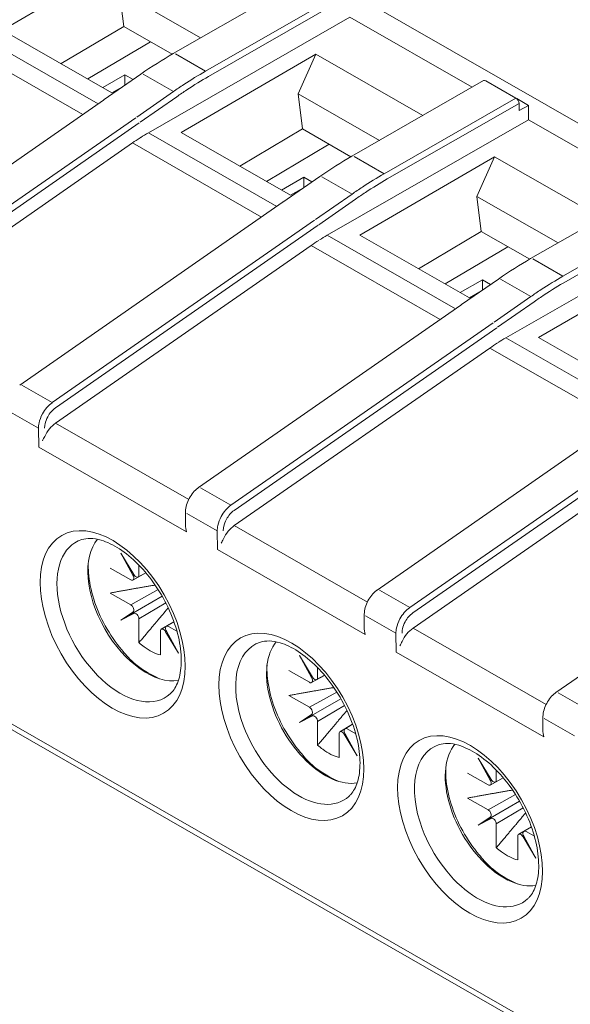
# Model space of a CAD drawing. Header units: millimetres. Extents: x -556 to 0, y -1 to 403.
# Tile 20 of 44: x -500 to -488, y 174 to 196. Entities that reach past the tile are written whole.
import ezdxf

# ---------------------------------------------------------------- set-up
doc = ezdxf.new("R2010")
doc.units = ezdxf.units.MM
doc.header["$LTSCALE"] = 3

# ---------------------------------------------------------------- blocks, each defined once
blk = doc.blocks.new('CGI0995-02')
at = {"linetype": 'Continuous', "lineweight": 0, "extrusion": (-0.707107, -0.40558, 0.579228)}
for p, q in [((-462.3596321, 179.56158462), (-500.11913421, 201.21954528)), ((-500.59751425, 196.05356891), (-497.50860836, 197.85094742)), ((-496.67962336, 195.51121064), (-493.65608977, 197.24543826)), ((-497.8119019, 196.13620738), (-497.91274898, 196.94153481)), ((-497.91274898, 196.94153481), (-496.04933912, 195.87272683)), ((-497.81190203, 196.13620745), (-499.25127758, 195.28139928)), ((-496.7009065, 195.4989666), (-497.8119019, 196.13620738)), ((-497.24683896, 193.69532822), (-492.62380233, 196.3469931)), ((-489.82192239, 194.73990079), (-492.62380233, 196.3469931)), ((-498.40487828, 194.35955229), (-501.34805829, 196.04769099)), ((-498.08511925, 194.61251834), (-500.59751425, 196.05356891)), ((-501.71762222, 195.81328083), (-498.75666273, 194.11494423)), ((-497.20007531, 195.78527806), (-498.63945086, 194.93046989)), ((-496.49629479, 193.70120535), (-493.40738891, 195.49858385)), ((-493.40738891, 195.49858385), (-493.81152952, 194.58917125)), ((-493.40738892, 195.49858458), (-490.95329324, 194.09097313)), ((-498.29685206, 194.73396329), (-497.78568183, 195.02715849)), ((-498.2617022, 194.45907139), (-497.41923512, 195.04291066)), ((-497.59761784, 194.91928941), (-497.78568183, 195.02715849)), ((-497.78568183, 195.02715849), (-497.78568183, 194.78895892)), ((-492.57840403, 193.15884788), (-489.55487044, 194.8930755)), ((-489.50511616, 194.88824676), (-488.81284204, 194.49117463)), ((-497.84164252, 194.75017753), (-498.08511925, 194.61251834)), ((-493.81152954, 194.58917198), (-491.94811979, 193.52036406)), ((-493.71068255, 193.78384463), (-493.81152952, 194.58917125)), ((-504.30227312, 190.25888689), (-498.2817693, 194.44515429)), ((-488.79585892, 194.47903578), (-488.52752003, 194.32512291)), ((-488.74214213, 194.37013724), (-488.73965207, 194.20344898)), ((-488.73965207, 194.20344898), (-488.52752003, 194.32512291)), ((-488.52752003, 194.32512291), (-488.522583, 193.99463033)), ((-493.14561963, 191.34296545), (-488.522583, 193.99463033)), ((-485.72070306, 192.38753802), (-488.522583, 193.99463033)), ((-494.30365895, 192.00718952), (-497.24683896, 193.69532822)), ((-493.98389992, 192.26015558), (-496.4962948, 193.70120608)), ((-493.71068267, 193.7838447), (-495.15005854, 192.92903634)), ((-492.59968717, 193.14660383), (-493.71068257, 193.78384461)), ((-503.47949247, 189.3841063), (-497.61640288, 193.46091806)), ((-497.61640288, 193.46091806), (-494.65544339, 191.76258147)), ((-493.09885596, 193.43291531), (-494.53823167, 192.57810704)), ((-492.39507546, 191.34884258), (-489.30616958, 193.14622108)), ((-489.30616958, 193.14622108), (-489.71031019, 192.23680848)), ((-489.30616959, 193.14622181), (-486.85207391, 191.73861036)), ((-494.19563278, 192.38160049), (-493.6844625, 192.67479572)), ((-494.16048287, 192.10670862), (-493.31801579, 192.69054789)), ((-493.49639851, 192.56692664), (-493.6844625, 192.67479572)), ((-493.6844625, 192.67479572), (-493.6844625, 192.43659615)), ((-488.4771847, 190.80648511), (-485.45365111, 192.54071273)), ((-493.74042319, 192.39781476), (-493.98389992, 192.26015558)), ((-500.20105379, 187.90652412), (-494.18054996, 192.09279152)), ((-489.7103102, 192.23680921), (-487.84690046, 191.16800129)), ((-489.60946322, 191.43148186), (-489.71031019, 192.23680848)), ((-489.0444003, 188.99060268), (-484.42136367, 191.64226756)), ((-489.60946322, 191.43148186), (-491.04883917, 190.57667355)), ((-488.49846784, 190.79424106), (-489.60946324, 191.43148185)), ((-490.20243962, 189.65482675), (-493.14561963, 191.34296545)), ((-489.88268059, 189.90779281), (-492.39507547, 191.34884331)), ((-499.37827314, 187.03174353), (-493.51518355, 191.10855529)), ((-493.51518355, 191.10855529), (-490.55422406, 189.4102187)), ((-488.99763663, 191.08055254), (-490.43701234, 190.22574427)), ((-488.29385625, 188.99648061), (-485.20495037, 190.79385911)), ((-490.09441345, 190.02923772), (-489.58324317, 190.32243295)), ((-490.05926354, 189.75434585), (-489.21679646, 190.33818512)), ((-489.39517918, 190.21456387), (-489.58324317, 190.32243295)), ((-489.58324317, 190.32243295), (-489.58324317, 190.08423339)), ((-489.63920386, 190.04545199), (-489.88268059, 189.90779281)), ((-496.09983446, 185.55416135), (-490.07933063, 189.74042875)), ((-486.10122029, 187.30246398), (-489.0444003, 188.99060268)), ((-485.78146126, 187.55543004), (-488.29385625, 188.99648061)), ((-495.27705381, 184.67938076), (-489.41396422, 188.75619252)), ((-489.41396422, 188.75619252), (-486.45300473, 187.05785593)), ((-491.99861513, 183.20179858), (-485.9781113, 187.38806598)), ((-491.17583448, 182.327018), (-485.31274489, 186.40382975)), ((-474.92517641, 165.52208913), (-509.8562514, 185.55773064)), ((-509.62972041, 185.29773364), (-475.12290949, 165.50544001)), ((-496.40000912, 184.71676046), (-496.39568562, 185.00280295)), ((-487.8973958, 180.84943582), (-481.87689197, 185.03570321)), ((-497.58589524, 183.55581438), (-497.8827853, 184.04919192)), ((-497.8827853, 184.04919192), (-497.60388958, 183.54528986)), ((-497.65544429, 183.4368668), (-498.12425176, 183.70576372)), ((-497.46677666, 183.77476105), (-497.46677666, 183.54721462)), ((-497.60620679, 183.43173506), (-497.30578978, 183.59683734)), ((-497.30810795, 183.59959078), (-497.4882897, 183.50070295)), ((-498.12425176, 183.13399559), (-497.65544429, 182.86509867)), ((-497.8827853, 182.51356844), (-496.93298537, 183.06114961)), ((-497.65544429, 182.86509867), (-497.0240998, 183.21207109)), ((-496.84976027, 182.90749977), (-497.46677666, 182.53832023)), ((-497.60388958, 182.69753448), (-497.8827853, 182.51356844)), ((-497.8827853, 182.51356844), (-497.58589524, 182.6663677)), ((-492.29878979, 182.36439769), (-492.29446629, 182.65044019)), ((-497.46677666, 182.53832023), (-497.46677666, 181.99522743)), ((-496.66247206, 182.47482), (-496.95278754, 182.30111548)), ((-496.83485964, 182.37008901), (-496.66202174, 182.4735539)), ((-496.7845485, 182.36557337), (-496.59293452, 182.2556681)), ((-496.97321613, 181.71213274), (-496.97321613, 182.25522554)), ((-496.85409755, 182.24662578), (-496.55720749, 181.75324824)), ((-496.55720749, 181.75324824), (-496.83610321, 182.2571503)), ((-493.48467591, 181.20345161), (-493.78156597, 181.69682915)), ((-493.78156597, 181.69682915), (-493.50267025, 181.19292709)), ((-493.55422496, 181.08450403), (-494.02303243, 181.35340095)), ((-493.50498746, 181.07937229), (-493.20457045, 181.24447458)), ((-493.20688862, 181.24722801), (-493.38707037, 181.14834018)), ((-493.36555733, 181.42239828), (-493.36555733, 181.19485186)), ((-494.02303243, 180.78163282), (-493.55422496, 180.5127359)), ((-493.55422496, 180.5127359), (-492.92288047, 180.85970833)), ((-493.78156597, 180.16120567), (-492.83176604, 180.70878684)), ((-492.74854094, 180.555137), (-493.36555733, 180.18595746)), ((-493.50267025, 180.34517171), (-493.78156597, 180.16120567)), ((-493.78156597, 180.16120567), (-493.48467591, 180.31400493)), ((-493.36555733, 180.18595746), (-493.36555733, 179.64286466)), ((-492.56125273, 180.12245723), (-492.85156821, 179.94875272)), ((-492.73364031, 180.01772624), (-492.56080241, 180.12119113)), ((-488.19757046, 180.01203492), (-488.19324696, 180.29807742)), ((-492.8719968, 179.35976997), (-492.8719968, 179.90286277)), ((-492.75287822, 179.89426301), (-492.45598816, 179.40088547)), ((-492.45598816, 179.40088547), (-492.73488388, 179.90478754)), ((-492.68332917, 180.0132106), (-492.49171519, 179.90330534)), ((-489.38345658, 178.85108884), (-489.68034664, 179.34446638)), ((-489.68034664, 179.34446638), (-489.40145092, 178.84056432)), ((-489.45300563, 178.73214126), (-489.9218131, 179.00103818)), ((-489.264338, 179.07003552), (-489.264338, 178.84248909)), ((-489.40376812, 178.72700952), (-489.10335112, 178.89211181)), ((-489.10566929, 178.89486525), (-489.28585104, 178.79597741)), ((-489.45300563, 178.16037313), (-488.82166114, 178.50734556)), ((-489.9218131, 178.42927005), (-489.45300563, 178.16037313)), ((-489.68034664, 177.8088429), (-488.73054671, 178.35642407)), ((-488.6473216, 178.20277423), (-489.264338, 177.83359469)), ((-489.40145092, 177.99280894), (-489.68034664, 177.8088429)), ((-489.68034664, 177.8088429), (-489.38345658, 177.96164216)), ((-489.264338, 177.83359469), (-489.264338, 177.2905019)), ((-488.4600334, 177.77009446), (-488.75034887, 177.59638995)), ((-488.63242098, 177.66536347), (-488.45958308, 177.76882837)), ((-488.58210984, 177.66084783), (-488.39049586, 177.55094257)), ((-488.77077747, 177.0074072), (-488.77077747, 177.5505)), ((-488.65165889, 177.54190025), (-488.35476883, 177.0485227)), ((-488.35476883, 177.0485227), (-488.63366455, 177.55242477))]:
    blk.add_line(p, q, dxfattribs=at)
at = {"color": 31, "linetype": 'Continuous', "lineweight": 0, "extrusion": (-0.707107, -0.40558, 0.579228)}
for p, q in [((-495.93759496, 195.10930978), (-492.91406137, 196.8435374)), ((-492.84336146, 196.72250001), (-495.86689505, 194.98827239)), ((-496.62986908, 195.50638191), (-495.93759496, 195.10930978)), ((-497.36966631, 195.03794552), (-496.67605343, 194.64010552)), ((-497.51550633, 194.05444669), (-496.67605343, 194.64010552)), ((-496.59796224, 194.52375633), (-497.43734418, 193.93814701)), ((-491.83637563, 192.75694701), (-488.81284204, 194.49117463)), ((-488.74214213, 194.37013724), (-491.76567572, 192.63590962)), ((-503.55537889, 189.8546756), (-497.53531637, 194.04063614)), ((-497.45735418, 193.92420513), (-503.48467898, 189.73319487)), ((-492.52864975, 193.15401914), (-491.83637563, 192.75694701)), ((-492.5748341, 192.28774275), (-493.26844698, 192.68558275)), ((-493.414287, 191.70208392), (-492.5748341, 192.28774275)), ((-492.49674291, 192.17139356), (-493.33612485, 191.58578424)), ((-487.73515629, 190.40458424), (-484.71162271, 192.13881186)), ((-484.6409228, 192.01777448), (-487.66445639, 190.28354685)), ((-499.45415956, 187.50231283), (-493.43409704, 191.68827337)), ((-493.35613485, 191.57184237), (-499.38345965, 187.38083211)), ((-488.42743042, 190.80165637), (-487.73515629, 190.40458424)), ((-489.16722765, 190.33321998), (-488.47361477, 189.93537998)), ((-489.31306767, 189.34972115), (-488.47361477, 189.93537998)), ((-488.39552358, 189.81903079), (-489.23490552, 189.23342147)), ((-495.35294023, 185.14995006), (-489.33287771, 189.3359106)), ((-489.25491552, 189.2194796), (-495.28224032, 185.02846934)), ((-500.15091486, 187.90195526), (-499.45415956, 187.50231283)), ((-499.77064136, 186.91332186), (-500.46762705, 187.31309643)), ((-499.76424214, 186.48260878), (-499.77064136, 186.91332186)), ((-496.32390888, 185.27983216), (-499.37827314, 187.03174353)), ((-491.2517209, 182.79758729), (-485.23165838, 186.98354783)), ((-485.15369618, 186.86711683), (-491.18102099, 182.67610657)), ((-496.37280695, 184.53736147), (-499.76424214, 186.48260878)), ((-495.35294023, 185.14995006), (-496.04969553, 185.54959249)), ((-495.66942203, 184.56095909), (-496.36640772, 184.96073366)), ((-492.22268954, 182.92746939), (-495.27705381, 184.67938076)), ((-495.66302281, 184.13024601), (-495.66942203, 184.56095909)), ((-492.27158762, 182.1849987), (-495.66302281, 184.13024601)), ((-491.2517209, 182.79758729), (-491.9484762, 183.19722972)), ((-491.5682027, 182.20859632), (-492.26518839, 182.60837089)), ((-491.56180347, 181.77788324), (-491.5682027, 182.20859632)), ((-488.12147021, 180.57510663), (-491.17583448, 182.327018)), ((-488.17036829, 179.83263593), (-491.56180347, 181.77788324)), ((-487.15050157, 180.44522453), (-487.84725687, 180.84486695)), ((-487.46698337, 179.85623355), (-488.16396906, 180.25600812))]:
    blk.add_line(p, q, dxfattribs=at)
at = {"color": 31, "linetype": 'Continuous', "lineweight": 0}
for centre, major_axis, ratio, start_param, end_param in [((-495.81540327, 186.84770306), (4.84226073, 8.75030596), 0.5890492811, 0.77146648, 0.842322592), ((-495.81540327, 186.84770306), (4.84226073, 8.75030596), 0.5890492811, 0.842322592, 0.8761862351), ((-495.74470336, 186.80858088), (4.79248057, 8.66357178), 0.5891475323, 0.7713721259, 0.8429451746), ((-495.74470336, 186.80858088), (4.79248057, 8.66357178), 0.5891475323, 0.8429451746, 0.876091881), ((-491.71418394, 184.4953403), (4.84226073, 8.75030596), 0.5890492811, 0.77146648, 0.842322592), ((-491.64348403, 184.45621811), (4.79248057, 8.66357178), 0.5891475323, 0.7713721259, 0.8429451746), ((-491.71418394, 184.4953403), (4.84226073, 8.75030596), 0.5890492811, 0.842322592, 0.8761862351), ((-491.64348403, 184.45621811), (4.79248057, 8.66357178), 0.5891475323, 0.8429451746, 0.876091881), ((-487.61296461, 182.14297753), (4.84226073, 8.75030596), 0.5890492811, 0.77146648, 0.842322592), ((-487.5422647, 182.10385534), (4.79248057, 8.66357178), 0.5891475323, 0.7713721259, 0.8429451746), ((-487.61296461, 182.14297753), (4.84226073, 8.75030596), 0.5890492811, 0.842322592, 0.8761862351), ((-487.5422647, 182.10385534), (4.79248057, 8.66357178), 0.5891475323, 0.8429451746, 0.876091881), ((-499.45415956, 187.41994642), (-0.04947622, 0.08722404), 0.5791792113, 5.506567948, 5.5082086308), ((-495.35294023, 185.06758365), (-0.04947622, 0.08722404), 0.5791792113, 5.506567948, 5.5082086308), ((-495.35294023, 185.06758365), (-0.04947622, 0.08722404), 0.5791792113, 3.9548655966, 3.9557662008), ((-491.2517209, 182.71522088), (-0.04947622, 0.08722404), 0.5791792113, 5.506567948, 5.5082086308), ((-491.2517209, 182.71522088), (-0.04947622, 0.08722404), 0.5791792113, 3.9548655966, 3.9557662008)]:
    blk.add_ellipse(centre, major_axis=major_axis, ratio=ratio, start_param=start_param, end_param=end_param, dxfattribs=at)
at = {"linetype": 'Continuous', "lineweight": 0}
for centre, major_axis, ratio, start_param, end_param in [((-489.50511616, 194.80633155), (-0.04975428, 0.08674394), 0.5792279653, 5.5026895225, 6.2831853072), ((-491.17943438, 190.2883206), (10.02365903, 0.92458998), 0.6370965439, 2.2949978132, 2.2978210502), ((-488.81284204, 194.40925943), (0.04975428, -0.08674394), 0.5792279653, 0.8077538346, 2.3610968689), ((-497.18512598, 189.56417089), (2.42044473, 4.37554131), 0.5891475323, 0.7713721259, 0.8219052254), ((-497.18512598, 189.56417089), (-2.42767562, -4.37144192), 0.5901682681, 3.9681167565, 4.0186498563), ((-487.07821523, 187.93595803), (10.02365878, 0.92459007), 0.6370965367, 2.2949978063, 2.2978210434), ((-493.08390665, 187.21180812), (-2.42767562, -4.37144192), 0.5901682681, 3.9681167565, 4.0186498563), ((-493.08390665, 187.21180812), (2.42044473, 4.37554131), 0.5891475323, 0.7713721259, 0.8219052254), ((-482.97699575, 185.58359511), (10.02365899, 0.92459001), 0.6370965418, 2.2949978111, 2.2978210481), ((-488.98268732, 184.85944535), (2.42044473, 4.37554131), 0.5891475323, 0.7713721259, 0.8219052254), ((-488.98268732, 184.85944535), (-2.42767562, -4.37144192), 0.5901682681, 3.9681167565, 4.0186498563), ((-500.15091486, 187.81958884), (-0.04947622, 0.08722404), 0.5791792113, 5.5082086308, 5.5098493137), ((-499.45415956, 187.41994642), (-0.04947622, 0.08722404), 0.5791792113, 3.9548655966, 3.9557662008), ((-499.33450025, 186.64169875), (-0.2494529, -0.43332856), 0.6003531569, 4.0277516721, 4.8567804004), ((-496.04969553, 185.46722607), (-0.04947622, 0.08722404), 0.5791792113, 5.5082086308, 5.5098493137), ((-495.23328092, 184.28933598), (-0.2494529, -0.43332856), 0.6003531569, 4.0277516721, 4.8567804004), ((-497.89322885, 182.51506982), (1.0230911, -1.78370489), 0.5792279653, 3.0159707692, 6.4088071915), ((-497.29070708, 182.86066211), (0.94833666, -1.65337451), 0.5792279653, 3.3482821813, 6.0764957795), ((-497.65544429, 183.518782), (-0.04977716, 0.08674385), 0.5792292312, 2.360867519, 4.6857064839), ((-497.53748734, 183.5877726), (0.04974276, -0.08676384), 0.5792266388, 4.7488762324, 7.0737151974), ((-491.9484762, 183.1148633), (-0.04947622, 0.08722404), 0.5791792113, 5.5082086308, 5.5098493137), ((-497.65544429, 182.78318347), (-0.04977716, 0.08674385), 0.5792292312, 3.1776212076, 5.5024601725), ((-497.53748734, 182.57887821), (-0.04974276, 0.08676384), 0.5792266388, 3.9321225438, 6.2569615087), ((-496.7845485, 182.28365816), (0.04977716, -0.08674385), 0.5792292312, 2.360867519, 4.6857064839), ((-496.90250545, 182.21466756), (-0.04974276, 0.08676384), 0.5792266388, 4.7488762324, 7.0737151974), ((-491.13206159, 181.93697321), (-0.2494529, -0.43332856), 0.6003531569, 4.0277516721, 4.8567804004), ((-497.2199964, 182.90122008), (-0.65953171, 1.14985845), 0.5792279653, 2.0946748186, 2.2235420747), ((-497.2199964, 182.90122008), (-0.65953171, 1.14985845), 0.5792279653, 2.2235420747, 2.6275189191), ((-493.79200952, 180.16270705), (1.0230911, -1.78370489), 0.5792279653, 3.0159707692, 4.4365014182), ((-493.18948775, 180.50829934), (0.94833666, -1.65337451), 0.5792279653, 3.3482821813, 4.2670274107), ((-493.55422496, 181.16641923), (-0.04977716, 0.08674385), 0.5792292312, 2.360867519, 4.6857064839), ((-493.43626801, 181.23540983), (0.04974276, -0.08676384), 0.5792266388, 4.7488762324, 7.0737151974), ((-487.84725687, 180.76250053), (-0.04947622, 0.08722404), 0.5791792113, 5.5082086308, 5.5098493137), ((-493.18948775, 180.50829934), (0.94833666, -1.65337451), 0.5792279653, 4.2670274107, 6.0764957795), ((-493.55422496, 180.4308207), (-0.04977716, 0.08674385), 0.5792292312, 3.1776212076, 5.5024601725), ((-493.43626801, 180.22651544), (-0.04974276, 0.08676384), 0.5792266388, 3.9321225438, 6.2569615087), ((-493.79200952, 180.16270705), (1.0230911, -1.78370489), 0.5792279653, 4.4365014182, 6.4088071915), ((-492.80128612, 179.86230479), (-0.04974276, 0.08676384), 0.5792266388, 4.7488762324, 7.0737151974), ((-492.68332917, 179.93129539), (0.04977716, -0.08674385), 0.5792292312, 2.360867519, 4.6857064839), ((-493.11877706, 180.54885731), (-0.65953171, 1.14985845), 0.5792279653, 2.0946748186, 2.2235420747), ((-489.69079019, 177.81034428), (1.0230911, -1.78370489), 0.5792279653, 3.0159707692, 4.4365014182), ((-489.08826842, 178.15593657), (0.94833666, -1.65337451), 0.5792279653, 3.3482821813, 4.2670274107), ((-493.11877706, 180.54885731), (-0.65953171, 1.14985845), 0.5792279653, 2.2235420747, 2.6275189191), ((-489.45300563, 178.81405646), (-0.04977716, 0.08674385), 0.5792292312, 2.360867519, 4.6857064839), ((-489.33504868, 178.88304707), (0.04974276, -0.08676384), 0.5792266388, 4.7488762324, 7.0737151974), ((-489.08826842, 178.15593657), (0.94833666, -1.65337451), 0.5792279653, 4.2670274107, 6.0764957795), ((-489.45300563, 178.07845793), (-0.04977716, 0.08674385), 0.5792292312, 3.1776212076, 5.5024601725), ((-489.33504868, 177.87415267), (-0.04974276, 0.08676384), 0.5792266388, 3.9321225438, 6.2569615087), ((-489.69079019, 177.81034428), (1.0230911, -1.78370489), 0.5792279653, 4.4365014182, 6.4088071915), ((-488.70006679, 177.50994202), (-0.04974276, 0.08676384), 0.5792266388, 4.7488762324, 7.0737151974), ((-488.58210984, 177.57893262), (0.04977716, -0.08674385), 0.5792292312, 2.360867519, 4.6857064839), ((-489.01755773, 178.19649454), (-0.65953171, 1.14985845), 0.5792279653, 2.0946748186, 2.2235420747), ((-489.01755773, 178.19649454), (-0.65953171, 1.14985845), 0.5792279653, 2.2235420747, 2.6275189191)]:
    blk.add_ellipse(centre, major_axis=major_axis, ratio=ratio, start_param=start_param, end_param=end_param, dxfattribs=at)
at = {"color": 31, "linetype": 'Continuous', "lineweight": 0}
for centre in [(-498.06852454, 182.41452434), (-493.96730521, 180.06216157), (-489.86608588, 177.70979881)]:
    blk.add_ellipse(centre, major_axis=(-1.1700863, 2.03998321), ratio=0.5792279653, dxfattribs=at)
at = {"linetype": 'Continuous', "lineweight": 0}
for points in [[(-497.41923512, 195.04291066), (-497.17361652, 195.21312715), (-496.92642003, 195.36965389), (-496.67962336, 195.51121064)], [(-493.31801579, 192.69054789), (-493.07239719, 192.86076438), (-492.8252007, 193.01729112), (-492.57840403, 193.15884788)], [(-489.21679646, 190.33818512), (-488.97117786, 190.50840161), (-488.72398137, 190.66492835), (-488.4771847, 190.80648511)], [(-499.68169301, 186.62843809), (-499.66318861, 186.65968464), (-499.6440768, 186.69262465), (-499.62783704, 186.7275484)], [(-495.58047368, 184.27607532), (-495.56196928, 184.30732187), (-495.54285747, 184.34026188), (-495.52661771, 184.37518563)], [(-491.47925435, 181.92371255), (-491.46074995, 181.95495911), (-491.44163814, 181.98789911), (-491.42539838, 182.02282286)]]:
    blk.add_open_spline(points, degree=3, dxfattribs=at)
for points, knots in [([(-497.42534564, 193.58762228), (-497.42749446, 193.58626158), (-497.42964354, 193.58489957), (-497.43394222, 193.58217298), (-497.43609299, 193.58080763), (-497.4382452, 193.57944024)], [23.071029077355, 23.071029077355, 23.071029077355, 23.071029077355, 23.080160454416, 23.080160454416, 23.089291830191, 23.089291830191, 23.089291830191, 23.089291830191]), ([(-496.39568561, 185.00280296), (-496.39494269, 185.05195492), (-496.38653059, 185.10439481), (-496.35711312, 185.2068407), (-496.33611159, 185.25816355), (-496.28531907, 185.35329007), (-496.25518985, 185.39844091), (-496.18928258, 185.47833957), (-496.1527585, 185.51411162), (-496.11069004, 185.54638076), (-496.10652031, 185.54948809), (-496.10233042, 185.55251897)], [0, 0, 0, 0, 0.16975578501, 0.16975578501, 0.33408681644, 0.33408681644, 0.49349742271, 0.49349742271, 0.65216163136, 0.65216163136, 0.669512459, 0.669512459, 0.669512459, 0.669512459]), ([(-496.37280695, 184.53736147), (-496.38796048, 184.58688551), (-496.39891085, 184.64363791), (-496.40007929, 184.70580824), (-496.4000916, 184.71128851), (-496.4000089, 184.71676046)], [0, 0, 0, 0, 0.16277563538, 0.16277563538, 0.17851539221, 0.17851539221, 0.17851539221, 0.17851539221]), ([(-498.77881004, 184.35896728), (-498.66138837, 184.39607596), (-498.51016384, 184.39773312), (-498.20004403, 184.30605416), (-498.0575349, 184.23955041), (-497.76856618, 184.05210868), (-497.62231787, 183.93211834), (-497.34024911, 183.64696128), (-497.20463246, 183.48125205), (-496.96030249, 183.12069507), (-496.85187588, 182.92565075), (-496.67501327, 182.52838767), (-496.60659208, 182.32622583), (-496.51621234, 181.93897869), (-496.49385256, 181.75381112), (-496.49309941, 181.42206847), (-496.51418638, 181.27527396), (-496.58931842, 181.03001018), (-496.64350661, 180.93363786), (-496.71967646, 180.84749322), (-496.73399948, 180.83301605), (-496.74875188, 180.81966888)], [4.05751508, 4.05751508, 4.05751508, 4.05751508, 4.4769071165, 4.4769071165, 4.7771097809, 4.7771097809, 5.0733913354, 5.0733913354, 5.3740230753, 5.3740230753, 5.6774353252, 5.6774353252, 5.9806097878, 5.9806097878, 6.2805518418, 6.2805518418, 6.5763269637, 6.5763269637, 6.8801111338, 6.8801111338, 6.9478639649, 6.9478639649, 6.9478639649, 6.9478639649]), ([(-496.99118939, 181.166692), (-497.55970366, 181.43043086), (-497.71601435, 181.65961607), (-498.00058783, 181.99592284), (-498.12896274, 182.18277875), (-498.34656566, 182.57615532), (-498.43587664, 182.78253164), (-498.56697171, 183.19667725), (-498.60858161, 183.40436747), (-498.62848911, 183.67933218), (-498.63000382, 183.75436831), (-498.62734845, 183.82759263)], [1.718242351, 1.718242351, 1.718242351, 1.718242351, 2.0542613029, 2.0542613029, 2.3878392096, 2.3878392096, 2.7203611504, 2.7203611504, 3.0543086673, 3.0543086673, 3.1827231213, 3.1827231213, 3.1827231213, 3.1827231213]), ([(-492.29446628, 182.65044019), (-492.29372336, 182.69959216), (-492.28531126, 182.75203204), (-492.25589379, 182.85447793), (-492.23489226, 182.90580078), (-492.18409973, 183.0009273), (-492.15397052, 183.04607814), (-492.08806325, 183.1259768), (-492.05153917, 183.16174885), (-492.00947071, 183.19401799), (-492.00530098, 183.19712532), (-492.00111109, 183.20015621)], [0, 0, 0, 0, 0.16975578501, 0.16975578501, 0.33408681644, 0.33408681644, 0.49349742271, 0.49349742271, 0.65216163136, 0.65216163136, 0.669512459, 0.669512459, 0.669512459, 0.669512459]), ([(-492.27158762, 182.1849987), (-492.28674115, 182.23452274), (-492.29769152, 182.29127514), (-492.29885996, 182.35344547), (-492.29887227, 182.35892574), (-492.29878957, 182.3643977)], [0, 0, 0, 0, 0.16277563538, 0.16277563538, 0.17851539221, 0.17851539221, 0.17851539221, 0.17851539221]), ([(-494.67759071, 182.00660451), (-494.56016904, 182.04371319), (-494.40894451, 182.04537036), (-494.0988247, 181.95369139), (-493.95631557, 181.88718764), (-493.66734685, 181.69974591), (-493.52109854, 181.57975557), (-493.23902978, 181.29459851), (-493.10341313, 181.12888928), (-492.85908316, 180.76833231), (-492.75065655, 180.57328798), (-492.57379394, 180.1760249), (-492.50537275, 179.97386306), (-492.41499301, 179.58661593), (-492.39263323, 179.40144835), (-492.39188007, 179.0697057), (-492.41296705, 178.92291119), (-492.48809909, 178.67764741), (-492.54228728, 178.58127509), (-492.61845713, 178.49513045), (-492.63278015, 178.48065328), (-492.64753255, 178.46730611)], [4.05751508, 4.05751508, 4.05751508, 4.05751508, 4.4769071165, 4.4769071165, 4.7771097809, 4.7771097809, 5.0733913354, 5.0733913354, 5.3740230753, 5.3740230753, 5.6774353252, 5.6774353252, 5.9806097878, 5.9806097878, 6.2805518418, 6.2805518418, 6.5763269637, 6.5763269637, 6.8801111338, 6.8801111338, 6.9478639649, 6.9478639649, 6.9478639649, 6.9478639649]), ([(-492.88997006, 178.81432924), (-493.45848433, 179.07806809), (-493.61479502, 179.30725331), (-493.8993685, 179.64356007), (-494.0277434, 179.83041599), (-494.24534633, 180.22379255), (-494.33465731, 180.43016887), (-494.46575238, 180.84431449), (-494.50736228, 181.0520047), (-494.52726978, 181.32696941), (-494.52878449, 181.40200554), (-494.52612912, 181.47522987)], [1.718242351, 1.718242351, 1.718242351, 1.718242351, 2.0542613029, 2.0542613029, 2.3878392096, 2.3878392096, 2.7203611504, 2.7203611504, 3.0543086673, 3.0543086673, 3.1827231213, 3.1827231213, 3.1827231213, 3.1827231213]), ([(-488.19324695, 180.29807742), (-488.19250403, 180.34722939), (-488.18409193, 180.39966927), (-488.15467446, 180.50211516), (-488.13367293, 180.55343801), (-488.0828804, 180.64856453), (-488.05275119, 180.69371537), (-487.98684392, 180.77361404), (-487.95031984, 180.80938609), (-487.90825137, 180.84165522), (-487.90408165, 180.84476255), (-487.89989176, 180.84779344)], [0, 0, 0, 0, 0.16975578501, 0.16975578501, 0.33408681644, 0.33408681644, 0.49349742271, 0.49349742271, 0.65216163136, 0.65216163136, 0.669512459, 0.669512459, 0.669512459, 0.669512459]), ([(-488.17036829, 179.83263593), (-488.18552182, 179.88215997), (-488.19647219, 179.93891237), (-488.19764063, 180.0010827), (-488.19765294, 180.00656297), (-488.19757024, 180.01203493)], [0, 0, 0, 0, 0.16277563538, 0.16277563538, 0.17851539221, 0.17851539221, 0.17851539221, 0.17851539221]), ([(-490.57637138, 179.65424174), (-490.45894971, 179.69135042), (-490.30772518, 179.69300759), (-489.99760536, 179.60132862), (-489.85509624, 179.53482487), (-489.56612752, 179.34738315), (-489.41987921, 179.2273928), (-489.13781045, 178.94223574), (-489.0021938, 178.77652652), (-488.75786383, 178.41596954), (-488.64943722, 178.22092521), (-488.47257461, 177.82366213), (-488.40415342, 177.62150029), (-488.31377368, 177.23425316), (-488.2914139, 177.04908558), (-488.29066074, 176.71734293), (-488.31174772, 176.57054842), (-488.38687976, 176.32528464), (-488.44106794, 176.22891232), (-488.5172378, 176.14276768), (-488.53156082, 176.12829051), (-488.54631322, 176.11494335)], [4.05751508, 4.05751508, 4.05751508, 4.05751508, 4.4769071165, 4.4769071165, 4.7771097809, 4.7771097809, 5.0733913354, 5.0733913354, 5.3740230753, 5.3740230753, 5.6774353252, 5.6774353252, 5.9806097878, 5.9806097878, 6.2805518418, 6.2805518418, 6.5763269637, 6.5763269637, 6.8801111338, 6.8801111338, 6.9478639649, 6.9478639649, 6.9478639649, 6.9478639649]), ([(-488.78875073, 176.46196647), (-489.357265, 176.72570532), (-489.51357569, 176.95489054), (-489.79814917, 177.2911973), (-489.92652407, 177.47805322), (-490.144127, 177.87142978), (-490.23343798, 178.0778061), (-490.36453305, 178.49195172), (-490.40614295, 178.69964193), (-490.42605045, 178.97460664), (-490.42756516, 179.04964277), (-490.42490979, 179.1228671)], [1.718242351, 1.718242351, 1.718242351, 1.718242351, 2.0542613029, 2.0542613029, 2.3878392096, 2.3878392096, 2.7203611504, 2.7203611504, 3.0543086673, 3.0543086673, 3.1827231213, 3.1827231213, 3.1827231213, 3.1827231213])]:
    blk.add_open_spline(points, degree=3, knots=knots, dxfattribs=at)
at = {"color": 31, "linetype": 'Continuous', "lineweight": 0}
for points, knots in [([(-499.45404356, 187.50224629), (-499.45448088, 187.50194985), (-499.45491812, 187.50165251), (-499.45535527, 187.50135431), (-499.54154075, 187.44256088), (-499.62334276, 187.34854238), (-499.68080624, 187.24223401), (-499.71672092, 187.17579128), (-499.74323105, 187.10489109), (-499.75769262, 187.03660472), (-499.7667311, 186.99392574), (-499.77110521, 186.95228059), (-499.77064136, 186.91332184)], [-0.7330383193, -0.7330383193, -0.7330383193, -0.7330383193, -0.7293583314, -0.7293583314, -0.7293583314, -0.0038282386, -0.0038282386, -0.0038282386, 0.4496280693, 0.4496280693, 0.4496280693, 0.7330382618, 0.7330382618, 0.7330382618, 0.7330382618]), ([(-499.38346, 187.38090533), (-499.45076801, 187.33381627), (-499.51426983, 187.2602833), (-499.58784825, 187.12416743), (-499.60900607, 187.06741844), (-499.62764946, 186.9785563), (-499.63107068, 186.94519541), (-499.63060683, 186.91397522)], [-0.7115820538, -0.7115820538, -0.7115820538, -0.7115820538, -0.0038282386, -0.0038282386, 0.4496280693, 0.4496280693, 0.7330382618, 0.7330382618, 0.7330382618, 0.7330382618]), ([(-495.35282423, 185.14988352), (-495.35326155, 185.14958708), (-495.35369879, 185.14928975), (-495.35413594, 185.14899154), (-495.44032142, 185.09019811), (-495.52212343, 184.99617961), (-495.57958691, 184.88987124), (-495.61550159, 184.82342851), (-495.64201172, 184.75252832), (-495.65647329, 184.68424195), (-495.66551177, 184.64156297), (-495.66988588, 184.59991782), (-495.66942203, 184.56095907)], [-0.7330383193, -0.7330383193, -0.7330383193, -0.7330383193, -0.7293583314, -0.7293583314, -0.7293583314, -0.0038282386, -0.0038282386, -0.0038282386, 0.4496280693, 0.4496280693, 0.4496280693, 0.7330382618, 0.7330382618, 0.7330382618, 0.7330382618]), ([(-495.28224066, 185.02854256), (-495.34954867, 184.9814535), (-495.4130505, 184.90792053), (-495.48662892, 184.77180466), (-495.50778674, 184.71505567), (-495.52643013, 184.62619354), (-495.52985135, 184.59283264), (-495.5293875, 184.56161245)], [-0.7115820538, -0.7115820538, -0.7115820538, -0.7115820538, -0.0038282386, -0.0038282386, 0.4496280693, 0.4496280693, 0.7330382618, 0.7330382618, 0.7330382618, 0.7330382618]), ([(-491.2516049, 182.79752075), (-491.25204222, 182.79722431), (-491.25247946, 182.79692698), (-491.25291661, 182.79662877), (-491.33910209, 182.73783534), (-491.4209041, 182.64381684), (-491.47836758, 182.53750847), (-491.51428226, 182.47106574), (-491.54079239, 182.40016556), (-491.55525396, 182.33187918), (-491.56429244, 182.2892002), (-491.56866655, 182.24755505), (-491.5682027, 182.2085963)], [-0.7330383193, -0.7330383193, -0.7330383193, -0.7330383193, -0.7293583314, -0.7293583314, -0.7293583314, -0.0038282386, -0.0038282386, -0.0038282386, 0.4496280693, 0.4496280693, 0.4496280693, 0.7330382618, 0.7330382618, 0.7330382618, 0.7330382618]), ([(-491.18102133, 182.6761798), (-491.24832934, 182.62909073), (-491.31183117, 182.55555776), (-491.38540958, 182.41944189), (-491.40656741, 182.36269291), (-491.42521079, 182.27383077), (-491.42863202, 182.24046988), (-491.42816817, 182.20924969)], [-0.7115820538, -0.7115820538, -0.7115820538, -0.7115820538, -0.0038282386, -0.0038282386, 0.4496280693, 0.4496280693, 0.7330382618, 0.7330382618, 0.7330382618, 0.7330382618])]:
    blk.add_open_spline(points, degree=3, knots=knots, dxfattribs=at)
at = {"linetype": 'Continuous', "lineweight": 0}
for points, weights in [([(-497.09312248, 183.31661952), (-497.48692088, 183.25044484), (-498.12425176, 183.13399559)], [1.21232047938, 1.26204500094, 1.24329312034]), ([(-497.46677666, 181.99522743), (-497.04788335, 182.48628946), (-496.79365931, 182.79310544)], [1.24329312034, 1.26198685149, 1.21262821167]), ([(-492.99190315, 180.96425675), (-493.38570155, 180.89808207), (-494.02303243, 180.78163282)], [1.21232047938, 1.26204500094, 1.24329312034]), ([(-493.36555733, 179.64286466), (-492.94666402, 180.13392669), (-492.69243998, 180.44074268)], [1.24329312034, 1.26198685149, 1.21262821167]), ([(-488.89068382, 178.61189398), (-489.28448222, 178.5457193), (-489.9218131, 178.42927005)], [1.21232047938, 1.26204500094, 1.24329312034]), ([(-489.264338, 177.2905019), (-488.84544468, 177.78156392), (-488.59122065, 178.08837991)], [1.24329312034, 1.26198685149, 1.21262821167])]:
    blk.add_rational_spline(points, weights, degree=2, dxfattribs=at)

msp = doc.modelspace()

# ---------------------------------------------------------------- block references
msp.add_blockref('CGI0995-02', (0, 0))

doc.saveas('drawing.dxf')
